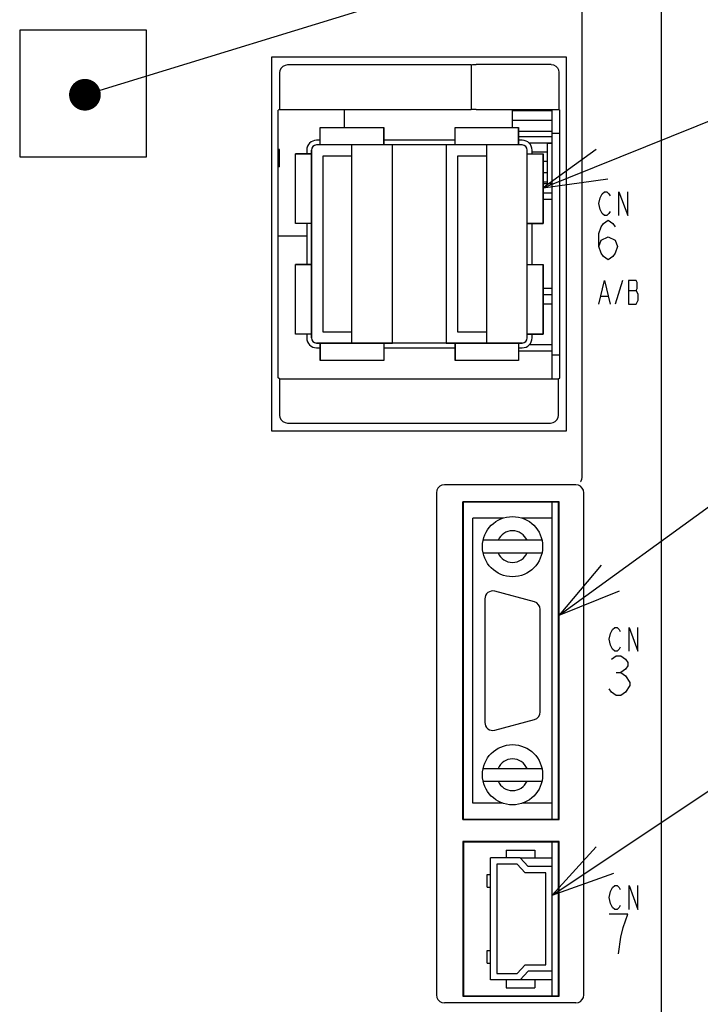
# Model space of a CAD drawing. Extents: x 58 to 816, y 33 to 569.
# Tile 6 of 21: x 442 to 485, y 351 to 413. Entities that reach past the tile are written whole.
import ezdxf

# ---------------------------------------------------------------- set-up
doc = ezdxf.new("R2010")
doc.units = 0
doc.header["$LTSCALE"] = 46.2
doc.layers.get('0').update_dxf_attribs({"linetype": 'CONTINUOUS'})
for name, color, linetype in [('ALL_AXIS', 7, 'CONTINUOUS'), ('ALL_CURVE', 7, 'CONTINUOUS'), ('ALL_FEATURES', 7, 'CONTINUOUS'), ('ALL_NOTE', 7, 'CONTINUOUS')]:
    doc.layers.add(name, color=color, linetype=linetype)

msp = doc.modelspace()

# ---------------------------------------------------------------- linework, layer by layer
at = {"color": 2, "linetype": 'CONTINUOUS'}
msp.add_line((475.53, 402.05), (495, 409.883), dxfattribs=at)
at = {"color": 7, "linetype": 'CONTINUOUS'}
for p, q in [((473.6, 405.85), (473.6, 406.983)), ((476.1, 406.9), (473.6, 406.9)), ((476.1, 406.3), (473.6, 406.3)), ((476.1, 405.6), (473.97, 405.6)), ((476.1, 405.27), (473.97, 405.27)), ((476.1, 404.87), (474.647, 404.87)), ((458.9, 404.47), (458.814, 404.47)), ((458.9, 403.37), (458.9, 404.47)), ((475.8, 404.3), (474.83, 404.3)), ((458.9, 403.37), (458.814, 403.37)), ((475.8, 403.7), (475.53, 403.7)), ((475.8, 403), (475.53, 403)), ((475.8, 402.4), (475.53, 402.4)), ((476.1, 402.3), (475.53, 402.3)), ((476.1, 401.7), (475.53, 401.7)), ((476.1, 395.3), (475.53, 395.3)), ((476.1, 394.7), (475.53, 394.7)), ((476.1, 391.73), (473.97, 391.73)), ((476.1, 392.13), (474.647, 392.13)), ((474.077, 359.75), (476.1, 359.75)), ((476.1, 352.05), (474.077, 352.05))]:
    msp.add_line(p, q, dxfattribs=at)
at = {"color": 2, "linetype": 'CONTINUOUS'}
msp.add_lwpolyline([(478.868, 404.47), (475.53, 402.05), (479.614, 402.615)], dxfattribs=at)
at = {"layer": 'ALL_AXIS', "color": 7, "linetype": 'CONTINUOUS'}
for p, q in [((476.1, 390), (476.1, 406.983)), ((476.1, 405.5), (476.586, 405.5)), ((461.47, 405.05), (461.23, 405.05)), ((469.97, 405.05), (465.47, 405.05)), ((474.21, 405.05), (473.97, 405.05)), ((460.61, 404.43), (460.61, 404.2)), ((474.83, 404.2), (474.83, 404.43)), ((460.61, 399.8), (460.61, 397.2)), ((474.83, 397.2), (474.83, 399.8)), ((460.61, 392.8), (460.61, 392.57)), ((474.83, 392.57), (474.83, 392.8)), ((461.23, 391.95), (461.47, 391.95)), ((465.47, 391.95), (469.97, 391.95)), ((473.97, 391.95), (474.21, 391.95)), ((476.1, 391.5), (476.586, 391.5)), ((476.1, 362.2), (476.1, 382.2)), ((472.992, 381.2), (471.1, 381.2)), ((476.1, 381.2), (474.208, 381.2)), ((471.85, 376.1), (471.85, 368.3)), ((474.979, 375.913), (472.479, 376.583)), ((475.35, 368.97), (475.35, 375.43)), ((472.479, 367.817), (474.979, 368.487)), ((472.992, 363.2), (471.1, 363.2)), ((476.1, 363.2), (474.208, 363.2)), ((476.1, 359.2), (476.1, 360.75)), ((476.1, 351.05), (476.1, 352.6))]:
    msp.add_line(p, q, dxfattribs=at)
for centre, radius, start, end in [((461.23, 404.43), 0.62, 90, 180), ((474.21, 404.43), 0.62, 0, 90), ((461.23, 392.57), 0.62, 180, 270), ((474.21, 392.57), 0.62, 270, 360), ((472.35, 376.1), 0.5, 75, 180), ((474.85, 375.43), 0.5, 0, 75), ((474.85, 368.97), 0.5, 285, 360), ((472.35, 368.3), 0.5, 180, 285)]:
    msp.add_arc(centre, radius, start, end, dxfattribs=at)
at = {"layer": 'ALL_CURVE', "color": 40, "linetype": 'CONTINUOUS'}
for p, q in [((461.47, 404.75), (461.47, 405.85)), ((461.47, 405.85), (465.47, 405.85)), ((465.47, 404.75), (465.47, 405.85)), ((469.97, 404.75), (469.97, 405.85)), ((469.97, 405.85), (473.97, 405.85)), ((473.97, 404.75), (473.97, 405.85)), ((474.21, 404.75), (461.23, 404.75)), ((463.47, 392.25), (463.47, 404.75)), ((471.97, 392.25), (471.97, 404.75)), ((459.91, 399.8), (459.91, 404.2)), ((460.91, 404.2), (459.91, 404.2)), ((460.91, 392.57), (460.91, 404.43)), ((474.53, 392.57), (474.53, 404.43)), ((474.53, 404.2), (475.53, 404.2)), ((475.53, 399.8), (475.53, 404.2)), ((460.91, 399.8), (459.91, 399.8)), ((474.53, 399.8), (475.53, 399.8)), ((459.91, 392.8), (459.91, 397.2)), ((460.91, 397.2), (459.91, 397.2)), ((474.53, 397.2), (475.53, 397.2)), ((475.53, 392.8), (475.53, 397.2)), ((460.91, 392.8), (459.91, 392.8)), ((474.53, 392.8), (475.53, 392.8)), ((474.21, 392.25), (461.23, 392.25)), ((461.47, 392.25), (461.47, 391.15)), ((465.47, 392.25), (465.47, 391.15)), ((469.97, 392.25), (469.97, 391.15)), ((473.97, 392.25), (473.97, 391.15)), ((465.47, 391.15), (461.47, 391.15)), ((473.97, 391.15), (469.97, 391.15))]:
    msp.add_line(p, q, dxfattribs=at)
at = {"layer": 'ALL_CURVE', "color": 4, "linetype": 'CONTINUOUS'}
for p, q in [((479.125, 401.425), (479.264, 401.675)), ((479.264, 401.675), (479.403, 401.8)), ((479.403, 401.8), (479.543, 401.8)), ((479.543, 401.8), (479.682, 401.675)), ((479.682, 401.675), (479.752, 401.55)), ((480.309, 400.3), (480.309, 401.8)), ((480.309, 401.8), (480.866, 400.3)), ((480.866, 400.3), (480.866, 401.8)), ((479.055, 401.05), (479.125, 401.425)), ((479.125, 400.675), (479.055, 401.05)), ((479.264, 400.425), (479.125, 400.675)), ((479.403, 400.3), (479.264, 400.425)), ((479.543, 400.3), (479.403, 400.3)), ((479.682, 400.425), (479.543, 400.3)), ((479.752, 400.55), (479.682, 400.425)), ((479.2, 399.583), (479.345, 399.792)), ((479.345, 399.792), (479.636, 400)), ((479.636, 400), (479.926, 399.792)), ((479.926, 399.792), (480.071, 399.583)), ((479.055, 399.167), (479.2, 399.583)), ((479.055, 398.333), (479.055, 399.167)), ((479.055, 398.333), (479.2, 398.75)), ((479.2, 398.75), (479.636, 398.958)), ((479.636, 398.958), (480.071, 398.75)), ((480.071, 398.75), (480.216, 398.333)), ((479.2, 397.917), (479.055, 398.333)), ((479.345, 397.708), (479.2, 397.917)), ((480.071, 397.917), (479.926, 397.708)), ((480.216, 398.333), (480.071, 397.917)), ((479.636, 397.5), (479.345, 397.708)), ((479.926, 397.708), (479.636, 397.5)), ((479.055, 394.7), (479.403, 396.2)), ((479.403, 396.2), (479.752, 394.7)), ((480.541, 396.2), (480.077, 394.7)), ((481.4, 396.2), (480.912, 396.2)), ((480.912, 396.2), (480.912, 394.7)), ((481.469, 396.075), (481.4, 396.2)), ((481.469, 395.7), (481.469, 396.075)), ((480.912, 395.575), (481.4, 395.575)), ((481.4, 395.575), (481.469, 395.7)), ((481.539, 395.325), (481.4, 395.575)), ((481.539, 394.95), (481.539, 395.325)), ((479.195, 395.2), (479.612, 395.2)), ((480.912, 394.7), (481.4, 394.7)), ((481.4, 394.7), (481.539, 394.95)), ((479.775, 373.925), (479.914, 374.175)), ((479.914, 374.175), (480.053, 374.3)), ((480.053, 374.3), (480.193, 374.3)), ((480.193, 374.3), (480.332, 374.175)), ((480.332, 374.175), (480.402, 374.05)), ((480.959, 372.8), (480.959, 374.3)), ((480.959, 374.3), (481.516, 372.8)), ((481.516, 372.8), (481.516, 374.3)), ((479.705, 373.55), (479.775, 373.925)), ((479.775, 373.175), (479.705, 373.55)), ((479.914, 372.925), (479.775, 373.175)), ((480.053, 372.8), (479.914, 372.925)), ((480.332, 372.925), (480.193, 372.8)), ((480.402, 373.05), (480.332, 372.925)), ((479.85, 372.292), (480.14, 372.5)), ((480.193, 372.8), (480.053, 372.8)), ((480.14, 372.5), (480.431, 372.5)), ((480.431, 372.5), (480.721, 372.292)), ((480.721, 372.292), (480.866, 372.083)), ((480.721, 371.667), (480.431, 371.458)), ((480.866, 371.875), (480.721, 371.667)), ((480.866, 372.083), (480.866, 371.875)), ((480.14, 371.458), (480.431, 371.458)), ((480.431, 371.458), (480.721, 371.25)), ((480.721, 371.25), (481.011, 370.833)), ((479.85, 370.208), (479.705, 370.417)), ((481.011, 370.625), (480.721, 370.208)), ((481.011, 370.833), (481.011, 370.625)), ((480.14, 370), (479.85, 370.208)), ((480.431, 370), (480.14, 370)), ((480.721, 370.208), (480.431, 370)), ((479.914, 357.875), (480.053, 358)), ((480.053, 358), (480.193, 358)), ((480.193, 358), (480.332, 357.875)), ((480.959, 358), (481.516, 356.5)), ((480.959, 356.5), (480.959, 358)), ((481.516, 356.5), (481.516, 358)), ((479.705, 357.25), (479.775, 357.625)), ((479.775, 357.625), (479.914, 357.875)), ((480.332, 357.875), (480.402, 357.75)), ((479.775, 356.875), (479.705, 357.25)), ((479.914, 356.625), (479.775, 356.875)), ((480.402, 356.75), (480.332, 356.625)), ((480.866, 356.2), (479.705, 356.2)), ((480.053, 356.5), (479.914, 356.625)), ((480.193, 356.5), (480.053, 356.5)), ((480.332, 356.625), (480.193, 356.5)), ((480.576, 355.367), (480.866, 356.2)), ((480.431, 354.742), (480.576, 355.367)), ((480.286, 353.7), (480.431, 354.742))]:
    msp.add_line(p, q, dxfattribs=at)
at = {"layer": 'ALL_CURVE', "color": 40, "linetype": 'CONTINUOUS'}
for centre, start, end in [((461.23, 404.43), 90, 180), ((474.21, 404.43), 0, 90), ((461.23, 392.57), 180, 270), ((474.21, 392.57), 270, 360)]:
    msp.add_arc(centre, 0.32, start, end, dxfattribs=at)
at = {"layer": 'ALL_FEATURES', "color": 7, "linetype": 'CONTINUOUS'}
for p, q in [((483, 267), (483, 433)), ((478, 383.783), (478, 413.318)), ((442.5, 412), (442.5, 404)), ((450.5, 412), (442.5, 412)), ((450.5, 404), (450.5, 412)), ((458.4, 410.3), (458.4, 386.7)), ((477, 410.3), (458.4, 410.3)), ((477, 386.7), (477, 410.3)), ((471, 409.8), (459.399, 409.8)), ((471, 409.8), (471.007, 409.812)), ((471, 409.8), (471, 407)), ((476.029, 409.829), (471.307, 409.829)), ((458.9, 409.301), (458.9, 407)), ((476.529, 409.329), (476.529, 406.983)), ((458.9, 407), (458.814, 406.948)), ((458.814, 390.052), (458.814, 406.948)), ((458.9, 407), (471, 407)), ((463, 405.85), (463, 407)), ((471.007, 406.993), (471, 407)), ((471.307, 406.983), (476.529, 406.983)), ((476.529, 406.983), (476.586, 406.948)), ((476.586, 390.052), (476.586, 406.948)), ((461.47, 404.75), (461.47, 405.85)), ((461.47, 405.85), (465.47, 405.85)), ((465.47, 405.85), (465.47, 404.75)), ((469.97, 404.75), (469.97, 405.85)), ((469.97, 405.85), (473.97, 405.85)), ((473.97, 405.85), (473.97, 404.75)), ((466.03, 404.75), (461.23, 404.75)), ((466.03, 392.25), (466.03, 404.75)), ((469.41, 404.75), (469.41, 392.25)), ((474.21, 404.75), (469.41, 404.75)), ((475.8, 402.3), (475.8, 404.85)), ((476.1, 404.85), (475.8, 404.85)), ((442.5, 404), (450.5, 404)), ((459.91, 399.8), (459.91, 404.2)), ((459.91, 404.2), (460.91, 404.2)), ((460.91, 404.43), (460.91, 392.57)), ((461.63, 404.05), (461.63, 392.95)), ((463.47, 404.05), (461.63, 404.05)), ((463.47, 392.95), (463.47, 404.05)), ((470.13, 404.05), (470.13, 392.95)), ((471.97, 404.05), (470.13, 404.05)), ((471.97, 392.95), (471.97, 404.05)), ((474.53, 392.57), (474.53, 404.43)), ((474.53, 404.2), (475.53, 404.2)), ((475.53, 404.2), (475.53, 399.8)), ((476.1, 401.3), (475.53, 401.3)), ((460.91, 399.8), (459.91, 399.8)), ((475.53, 399.8), (474.53, 399.8)), ((460.61, 399), (458.814, 399)), ((459.91, 392.8), (459.91, 397.2)), ((459.91, 397.2), (460.91, 397.2)), ((474.53, 397.2), (475.53, 397.2)), ((475.53, 397.2), (475.53, 392.8)), ((476.1, 395.7), (475.53, 395.7)), ((460.91, 392.8), (459.91, 392.8)), ((461.63, 392.95), (463.47, 392.95)), ((470.13, 392.95), (471.97, 392.95)), ((475.53, 392.8), (474.53, 392.8)), ((461.23, 392.25), (466.03, 392.25)), ((461.47, 391.15), (461.47, 392.25)), ((465.47, 392.25), (465.47, 391.15)), ((469.41, 392.25), (474.21, 392.25)), ((469.97, 391.15), (469.97, 392.25)), ((473.97, 392.25), (473.97, 391.15)), ((465.47, 391.15), (461.47, 391.15)), ((473.97, 391.15), (469.97, 391.15)), ((458.9, 390), (458.814, 390.052)), ((458.9, 390), (458.9, 387.699)), ((458.9, 390), (476.5, 390)), ((476.5, 390), (476.586, 390.052)), ((476.5, 387.699), (476.5, 390)), ((459.399, 387.2), (476.001, 387.2)), ((458.4, 386.7), (477, 386.7)), ((477.6, 383.3), (469.3, 383.3)), ((468.8, 382.8), (468.8, 351.1)), ((476.535, 382.235), (470.465, 382.235)), ((470.465, 362.165), (470.465, 382.235)), ((470.465, 382.235), (470.5, 382.2)), ((476.535, 382.235), (476.5, 382.2)), ((476.535, 362.165), (476.535, 382.235)), ((478.1, 351.1), (478.1, 382.8)), ((476.5, 382.2), (470.5, 382.2)), ((470.5, 362.2), (470.5, 382.2)), ((476.5, 362.2), (476.5, 382.2)), ((471.1, 363.2), (471.1, 381.2)), ((476.1, 363.2), (476.1, 381.2)), ((475.457, 379.8), (471.743, 379.8)), ((471.743, 379), (475.457, 379)), ((471.743, 365.4), (475.457, 365.4)), ((471.743, 364.6), (475.457, 364.6)), ((470.465, 362.165), (470.5, 362.2)), ((470.465, 362.165), (476.535, 362.165)), ((470.5, 362.2), (476.5, 362.2)), ((476.535, 362.165), (476.5, 362.2)), ((476.535, 360.785), (470.465, 360.785)), ((470.465, 360.785), (470.5, 360.75)), ((470.465, 360.785), (470.465, 351.015)), ((476.5, 360.75), (470.5, 360.75)), ((470.5, 360.75), (470.5, 351.05)), ((476.535, 360.785), (476.5, 360.75)), ((476.5, 351.05), (476.5, 360.75)), ((476.535, 351.015), (476.535, 360.785)), ((473.2, 360.25), (475, 360.25)), ((473.2, 360.25), (473.2, 359.75)), ((475, 360.25), (475, 359.75)), ((474.077, 359.75), (472.2, 359.75)), ((472.2, 352.05), (472.2, 359.75)), ((473.9, 359.35), (472.6, 359.35)), ((472.6, 359.35), (472.6, 352.45)), ((474.4, 358.8), (473.9, 359.35)), ((474.077, 359.75), (474.577, 359.2)), ((472.01, 358.7), (472.2, 358.7)), ((472.01, 357.9), (472.01, 358.7)), ((475.7, 358.8), (474.4, 358.8)), ((476.1, 359.2), (474.577, 359.2)), ((475.7, 353), (475.7, 358.8)), ((476.1, 352.6), (476.1, 359.2)), ((472.01, 357.9), (472.2, 357.9)), ((472.01, 353.9), (472.2, 353.9)), ((472.01, 353.1), (472.01, 353.9)), ((472.01, 353.1), (472.2, 353.1)), ((472.6, 352.45), (473.9, 352.45)), ((473.9, 352.45), (474.4, 353)), ((474.577, 352.6), (474.077, 352.05)), ((474.4, 353), (475.7, 353)), ((476.1, 352.6), (474.577, 352.6)), ((474.077, 352.05), (472.2, 352.05)), ((473.2, 352.05), (473.2, 351.55)), ((475, 352.05), (475, 351.55)), ((473.2, 351.55), (475, 351.55)), ((477.6, 350.6), (469.3, 350.6)), ((470.465, 351.015), (470.5, 351.05)), ((470.465, 351.015), (476.535, 351.015)), ((470.5, 351.05), (476.5, 351.05)), ((476.535, 351.015), (476.5, 351.05))]:
    msp.add_line(p, q, dxfattribs=at)
for points in [[(459.399, 409.8), (459.245, 409.776), (459.106, 409.705), (458.995, 409.594), (458.924, 409.455), (458.9, 409.301)], [(471.007, 409.812), (471.033, 409.818), (471.099, 409.824), (471.195, 409.827), (471.307, 409.829)], [(476.029, 409.829), (476.184, 409.804), (476.323, 409.733), (476.433, 409.623), (476.504, 409.484), (476.529, 409.329)], [(471.307, 406.983), (471.195, 406.983), (471.099, 406.985), (471.033, 406.989), (471.007, 406.993)], [(458.9, 387.699), (458.924, 387.545), (458.995, 387.406), (459.106, 387.295), (459.245, 387.224), (459.399, 387.2)], [(476.001, 387.2), (476.155, 387.224), (476.294, 387.295), (476.405, 387.406), (476.476, 387.545), (476.5, 387.699)], [(477.885, 383.479), (477.91, 383.501), (477.94, 383.56), (477.971, 383.651), (477.998, 383.761)], [(477.998, 383.761), (477.999, 383.768), (478, 383.775), (478, 383.783)], [(469.3, 383.3), (469.145, 383.276), (469.006, 383.205), (468.895, 383.094), (468.824, 382.955), (468.8, 382.8)], [(478.1, 382.8), (478.076, 382.955), (478.005, 383.094), (477.894, 383.205), (477.755, 383.276), (477.6, 383.3)], [(468.8, 351.1), (468.824, 350.945), (468.895, 350.806), (469.006, 350.695), (469.145, 350.624), (469.3, 350.6)], [(477.6, 350.6), (477.755, 350.624), (477.894, 350.695), (478.005, 350.806), (478.076, 350.945), (478.1, 351.1)]]:
    msp.add_lwpolyline(points, dxfattribs=at)
for centre in [(473.6, 379.4), (473.6, 365)]:
    msp.add_circle(centre, 1.9, dxfattribs=at)
for centre, radius, start, end in [((461.23, 404.43), 0.32, 90, 180), ((474.21, 404.43), 0.32, 0, 90), ((461.23, 392.57), 0.32, 180, 270), ((474.21, 392.57), 0.32, 270, 360), ((473.6, 379.4), 1, 23.57818, 156.42182), ((473.6, 379.4), 1, 203.57818, 336.42182), ((473.6, 365), 1, 23.57818, 156.42182), ((473.6, 365), 1, 203.57818, 336.42182)]:
    msp.add_arc(centre, radius, start, end, dxfattribs=at)
at = {"layer": 'ALL_NOTE', "color": 2, "linetype": 'CONTINUOUS'}
for p, q in [((447.572, 408.214), (495, 422.77)), ((476.535, 375.076), (495, 388.469)), ((476.1, 357.403), (495, 369.981))]:
    msp.add_line(p, q, dxfattribs=at)
at = {"layer": 'ALL_NOTE', "color": 2, "linetype": 'CONTINUOUS', "const_width": 1}
msp.add_lwpolyline([(446.116, 407.921, 1), (447.116, 407.921, 1)], format="xyb", close=True, dxfattribs=at)
at = {"layer": 'ALL_NOTE', "color": 2, "linetype": 'CONTINUOUS'}
for points in [[(479.186, 378.234), (476.535, 375.076), (480.36, 376.615)], [(478.876, 360.452), (476.1, 357.403), (479.984, 358.787)]]:
    msp.add_lwpolyline(points, dxfattribs=at)

doc.saveas('drawing.dxf')
